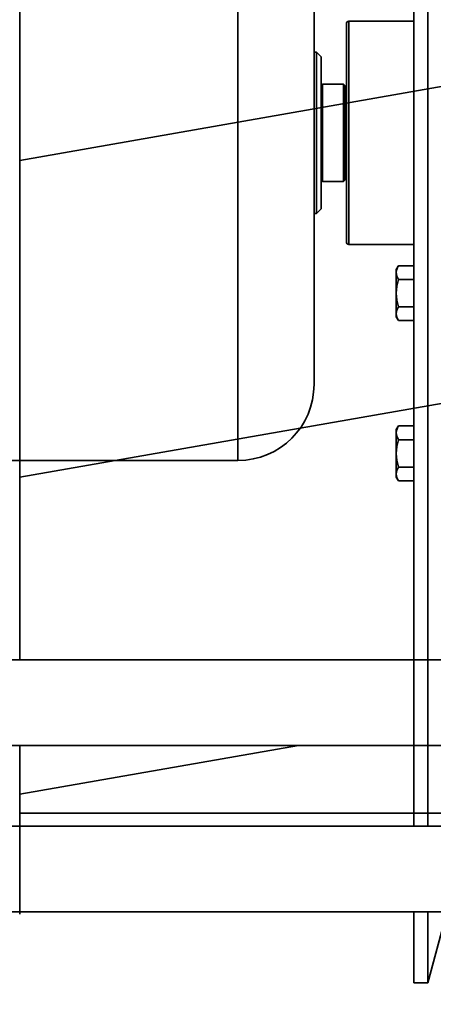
# Model space of a CAD drawing. Header units: millimetres. Extents: x 42175 to 97175, y 10092 to 468192.
# Tile 130 of 256: x 75109 to 75196, y 21353 to 21561. Entities that reach past the tile are written whole.
import ezdxf

# ---------------------------------------------------------------- set-up
doc = ezdxf.new("R2010")
doc.units = ezdxf.units.MM
doc.header["$XCLIPFRAME"] = 2
for name, color, linetype in [('AHU03-3-42843OBJ', 8, 'Continuous'), ('AHU03-3-4284DXF_CONTINUOUS_LINE', 8, 'Continuous'), ('AHU03-3-4619DXF_CONTINUOUS_LINE', 8, 'Continuous'), ('AHU03-3-68635OBJ', 8, 'Continuous'), ('AHU03-3-7365DXF_CONTINUOUS_LINE', 8, 'Continuous'), ('EC-MTR_315-1DXF_CONTINUOUS_LINE', 8, 'Continuous'), ('HEX_HEAD_SCRDXF_CONTINUOUS_LINE', 8, 'Continuous'), ('Impeller', 8, 'Continuous')]:
    doc.layers.add(name, color=color, linetype=linetype)
picture_1 = doc.add_image_def('image2.bmp', size_in_pixel=(2333, 386))

msp = doc.modelspace()

# ---------------------------------------------------------------- linework, layer by layer
at = {"layer": 'AHU03-3-42843OBJ', "color": 8, "linetype": 'Continuous', "lineweight": 35, "ltscale": 100}
for p, q in [((75197.9, 21546.64), (75108.9, 21531.04)), ((75197.9, 21479.91), (75108.9, 21464.31)), ((75167.5, 21407.85), (75108.9, 21397.57))]:
    msp.add_line(p, q, dxfattribs=at)
at = {"layer": 'AHU03-3-4284DXF_CONTINUOUS_LINE', "color": 8, "linetype": 'Continuous', "lineweight": 35, "ltscale": 100}
for p, q in [((75191.77, 21682.85), (75191.77, 21390.85)), ((75194.69, 21682.85), (75194.69, 21390.85)), ((75191.77, 21372.85), (75191.77, 21357.85)), ((75194.69, 21372.85), (75194.69, 21357.85)), ((75198.54, 21372.22), (75194.69, 21357.85)), ((75191.77, 21357.85), (75194.69, 21357.85))]:
    msp.add_line(p, q, dxfattribs=at)
at = {"layer": 'AHU03-3-4619DXF_CONTINUOUS_LINE', "color": 8, "linetype": 'Continuous', "lineweight": 35, "ltscale": 100}
for p, q in [((75177.57, 21559.85), (75177.57, 21513.85)), ((75178.07, 21560.35), (75191.77, 21560.35)), ((75178.07, 21560.35), (75178.07, 21513.35)), ((75178.07, 21513.35), (75191.77, 21513.35))]:
    msp.add_line(p, q, dxfattribs=at)
for centre, start, end in [((75178.07, 21559.85), 90, 180), ((75178.07, 21513.85), 180, 270)]:
    msp.add_arc(centre, 0.5, start, end, dxfattribs=at)
at = {"layer": 'AHU03-3-68635OBJ', "color": 8, "linetype": 'Continuous', "lineweight": 35, "ltscale": 100}
for p, q in [((75069.32, 21425.85), (75298.78, 21425.85)), ((75069.32, 21407.85), (75298.78, 21407.85))]:
    msp.add_line(p, q, dxfattribs=at)
at = {"layer": 'AHU03-3-7365DXF_CONTINUOUS_LINE', "color": 8, "linetype": 'Continuous', "lineweight": 35, "ltscale": 100}
for p, q in [((75346.97, 21390.85), (75066.27, 21390.85)), ((75346.97, 21372.85), (75066.27, 21372.85))]:
    msp.add_line(p, q, dxfattribs=at)
at = {"layer": 'EC-MTR_315-1DXF_CONTINUOUS_LINE', "color": 8, "linetype": 'Continuous', "lineweight": 35, "ltscale": 100}
for p, q in [((75154.77, 21467.85), (75154.77, 21605.85)), ((75170.77, 21483.85), (75170.77, 21589.85)), ((75170.77, 21553.85), (75171.27, 21553.85)), ((75172.27, 21552.85), (75171.27, 21553.85)), ((75171.27, 21519.85), (75171.27, 21553.85)), ((75172.27, 21520.85), (75172.27, 21552.85)), ((75172.27, 21546.8), (75172.57, 21547.1)), ((75176.97, 21547.1), (75172.57, 21547.1)), ((75172.57, 21547.1), (75172.57, 21526.6)), ((75177.27, 21546.8), (75176.97, 21547.1)), ((75176.97, 21526.6), (75176.97, 21547.1)), ((75177.27, 21526.9), (75177.27, 21546.8)), ((75177.57, 21546.35), (75177.27, 21546.35)), ((75172.27, 21526.9), (75172.57, 21526.6)), ((75176.97, 21526.6), (75172.57, 21526.6)), ((75177.27, 21526.9), (75176.97, 21526.6)), ((75177.57, 21527.35), (75177.27, 21527.35)), ((75172.27, 21520.85), (75171.27, 21519.85)), ((75170.77, 21519.85), (75171.27, 21519.85)), ((75154.77, 21467.85), (75085.77, 21467.85))]:
    msp.add_line(p, q, dxfattribs=at)
msp.add_arc((75154.77, 21483.85), 16, 270, 0, dxfattribs=at)
at = {"layer": 'HEX_HEAD_SCRDXF_CONTINUOUS_LINE', "color": 8, "linetype": 'Continuous', "lineweight": 35, "ltscale": 100}
for p, q in [((75188.52, 21508.87), (75188.07, 21508.1)), ((75188.07, 21508.1), (75188.07, 21498.1)), ((75191.77, 21508.87), (75188.52, 21508.87)), ((75191.77, 21505.98), (75188.52, 21505.98)), ((75191.77, 21500.21), (75188.52, 21500.21)), ((75188.52, 21497.32), (75188.07, 21498.1)), ((75191.77, 21497.32), (75188.52, 21497.32)), ((75188.52, 21475.12), (75188.07, 21474.35)), ((75191.77, 21475.12), (75188.52, 21475.12)), ((75188.07, 21474.35), (75188.07, 21464.35)), ((75191.77, 21472.23), (75188.52, 21472.23)), ((75191.77, 21466.46), (75188.52, 21466.46)), ((75188.52, 21463.57), (75188.07, 21464.35)), ((75191.77, 21463.57), (75188.52, 21463.57))]:
    msp.add_line(p, q, dxfattribs=at)
at = {"layer": 'HEX_HEAD_SCRDXF_CONTINUOUS_LINE', "color": 8, "linetype": 'Continuous', "lineweight": 35, "ltscale": 100, "flags": 128}
for points in [[(75188.17, 21508.07), (75188.13, 21507.91), (75188.07, 21507.43)], [(75188.52, 21508.87), (75188.41, 21508.67), (75188.17, 21508.07)], [(75188.07, 21507.43), (75188.1, 21507.06), (75188.19, 21506.7), (75188.52, 21505.98)], [(75188.52, 21505.98), (75188.19, 21504.56), (75188.07, 21503.1)], [(75188.07, 21503.1), (75188.19, 21501.64), (75188.52, 21500.21)], [(75188.52, 21500.21), (75188.19, 21499.5), (75188.1, 21499.13), (75188.07, 21498.77)], [(75188.07, 21498.77), (75188.1, 21498.4), (75188.19, 21498.04), (75188.52, 21497.32)], [(75188.52, 21475.12), (75188.41, 21474.92), (75188.17, 21474.32)], [(75188.17, 21474.32), (75188.13, 21474.16), (75188.07, 21473.68)], [(75188.07, 21473.68), (75188.1, 21473.31), (75188.19, 21472.95), (75188.52, 21472.23)], [(75188.52, 21472.23), (75188.19, 21470.81), (75188.07, 21469.35)], [(75188.07, 21469.35), (75188.19, 21467.89), (75188.52, 21466.46)], [(75188.52, 21466.46), (75188.19, 21465.75), (75188.1, 21465.38), (75188.07, 21465.02)], [(75188.07, 21465.02), (75188.1, 21464.65), (75188.19, 21464.29), (75188.52, 21463.57)]]:
    msp.add_lwpolyline(points, dxfattribs=at)
at = {"layer": 'Impeller', "color": 8, "linetype": 'Continuous', "lineweight": 35, "ltscale": 100}
for p, q in [((75108.87, 21616.67), (75108.87, 21425.85)), ((75108.87, 21407.85), (75108.87, 21372.35)), ((75108.87, 21393.59), (75197.9, 21393.59))]:
    msp.add_line(p, q, dxfattribs=at)

# ---------------------------------------------------------------- pictures from other files: only their frames are drawn
at = {"color": 8, "lineweight": 13}
image = msp.add_image(picture_1, insert=(74040.73, 21044.06), size_in_units=(5943.45, 983.7), dxfattribs=at)
image.set_boundary_path([(-0.5, -0.5), (2332.5, 385.5)])

doc.saveas('drawing.dxf')
